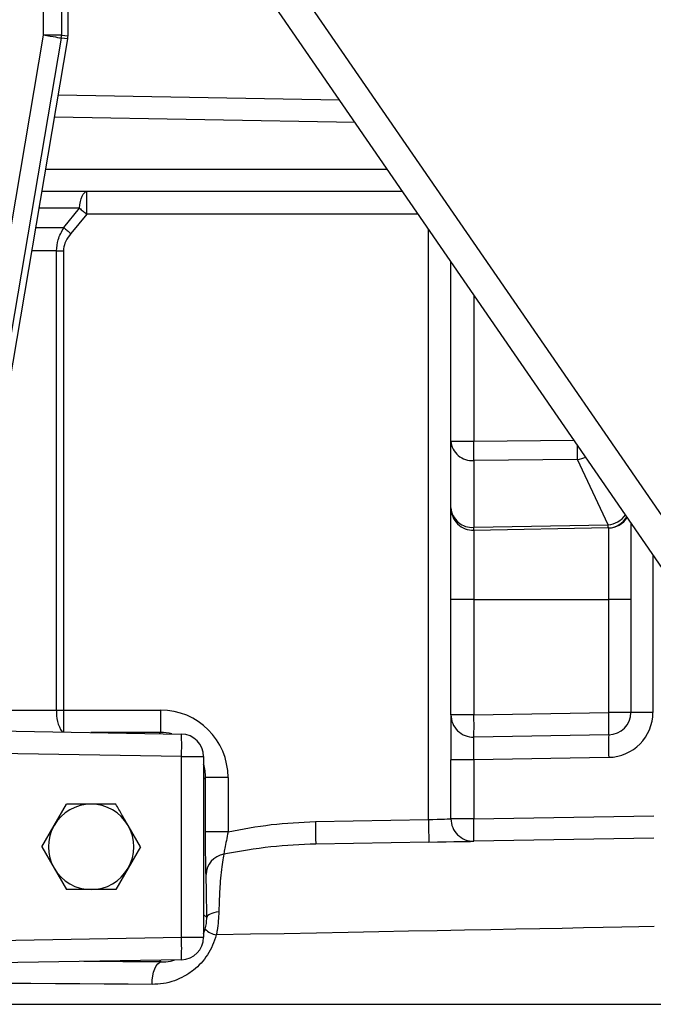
# Model space of a CAD drawing. Header units: millimetres. Extents: x 2299 to 4493, y 1100 to 5770.
# Tile 5 of 25: x 3337 to 3619, y 2430 to 2868. Entities that reach past the tile are written whole.
import ezdxf

# ---------------------------------------------------------------- set-up
doc = ezdxf.new("R2010")
doc.units = ezdxf.units.MM
doc.header["$LTSCALE"] = 2

msp = doc.modelspace()

# ---------------------------------------------------------------- linework, layer by layer
at = {"color": 7, "linetype": 'Continuous', "lineweight": 25}
for p, q in [((3347.29, 2860.84), (3347.29, 2909.9)), ((3355.28, 2909.9), (3355.28, 2860.84)), ((3358.21, 2860.6), (3358.21, 2909.9)), ((3358.22, 2860.6), (3358.22, 2909.9)), ((3446.38, 2902.31), (3729.03, 2492)), ((3726.74, 2472.46), (3434.53, 2896.64)), ((3311.62, 2584.67), (3358.11, 2859.26)), ((3311.62, 2584.67), (3358.1, 2859.26)), ((3322.13, 2712.22), (3347.29, 2860.84)), ((3355.17, 2859.51), (3330.01, 2710.88)), ((3355.28, 2860.84), (3347.29, 2860.84)), ((3358.1, 2859.26), (3355.17, 2859.51)), ((3355.28, 2860.84), (3358.21, 2860.6)), ((3358.1, 2859.26), (3358.11, 2859.26)), ((3358.22, 2860.6), (3358.21, 2860.6)), ((3353.89, 2834.35), (3478.95, 2832.16)), ((3507.1, 2791.3), (3346.6, 2791.3)), ((3366.55, 2781.3), (3366.55, 2791.3)), ((3356.39, 2775.28), (3363.34, 2783.89)), ((3366.55, 2781.3), (3359.46, 2772.69)), ((3353.1, 2560.78), (3353.1, 2764.92)), ((3353.1, 2764.92), (3356.21, 2764.92)), ((3356.21, 2764.92), (3356.21, 2560.78)), ((3528.5, 2680.37), (3528.5, 2760.22)), ((3528.5, 2680.37), (3538.68, 2680.37)), ((3528.5, 2650.68), (3528.5, 2680.37)), ((3584.82, 2672.18), (3538.68, 2671.72)), ((3538.68, 2671.72), (3538.68, 2642.02)), ((3598.46, 2643.07), (3584.82, 2672.18)), ((3528.5, 2609.9), (3528.5, 2650.68)), ((3538.68, 2642.02), (3598.46, 2643.07)), ((3598.46, 2641.73), (3538.68, 2640.68)), ((3538.68, 2640.68), (3538.68, 2609.9)), ((3598.68, 2641.73), (3598.46, 2641.73)), ((3598.68, 2609.9), (3598.68, 2641.73)), ((3608.5, 2644.1), (3608.5, 2609.9)), ((3538.68, 2609.9), (3528.5, 2609.9)), ((3528.5, 2558.68), (3528.5, 2609.9)), ((3538.68, 2609.9), (3598.68, 2609.9)), ((3538.68, 2609.9), (3538.68, 2558.68)), ((3608.5, 2609.9), (3598.68, 2609.9)), ((3598.68, 2559.73), (3598.68, 2609.9)), ((3608.5, 2609.9), (3608.5, 2559.73)), ((3353.1, 2560.78), (3356.21, 2560.78)), ((3356.21, 2560.78), (3399.38, 2560.78)), ((3399.38, 2560.78), (3399.38, 2550.78)), ((3538.68, 2558.68), (3528.5, 2558.68)), ((3528.5, 2558.68), (3528.5, 2538.68)), ((3538.68, 2558.68), (3598.68, 2559.73)), ((3608.5, 2559.73), (3598.68, 2559.73)), ((3618.33, 2559.73), (3608.5, 2559.73)), ((3294.63, 2552.06), (3408.68, 2550.07)), ((3598.68, 2549.73), (3538.68, 2548.68)), ((3408.68, 2540.07), (3284.26, 2542.25)), ((3408.68, 2459.73), (3408.68, 2540.07)), ((3408.68, 2540.07), (3418.5, 2540.07)), ((3418.5, 2540.07), (3418.5, 2459.73)), ((3598.68, 2539.73), (3538.68, 2538.68)), ((3538.68, 2538.68), (3528.5, 2538.68)), ((3528.5, 2512.4), (3528.5, 2538.68)), ((3538.68, 2538.68), (3538.68, 2512.4)), ((3419.38, 2530.78), (3418.5, 2529.9)), ((3419.38, 2506.56), (3419.38, 2530.78)), ((3429.38, 2530.78), (3419.38, 2530.78)), ((3429.38, 2530.78), (3429.38, 2506.56)), ((3352.05, 2509.4), (3357.53, 2518.9)), ((3538.68, 2512.4), (3618.68, 2513.79)), ((3346.56, 2499.9), (3352.05, 2509.4)), ((3390.44, 2499.9), (3384.96, 2509.4)), ((3468.2, 2511.17), (3518.5, 2512.05)), ((3538.68, 2512.4), (3528.5, 2512.4)), ((3429.38, 2506.56), (3419.38, 2506.56)), ((3518.68, 2502.05), (3468.37, 2501.17)), ((3618.68, 2503.8), (3538.68, 2502.4)), ((3346.56, 2499.9), (3352.05, 2490.4)), ((3390.44, 2499.9), (3384.96, 2490.4)), ((3352.05, 2490.4), (3357.53, 2480.9)), ((3384.96, 2490.4), (3379.47, 2480.9)), ((3418.5, 2469.9), (3419.91, 2468.49)), ((3418.5, 2461.28), (3419.25, 2463.31)), ((3218.5, 2456.41), (3408.68, 2459.73)), ((3408.68, 2459.73), (3418.5, 2459.73)), ((3408.68, 2449.73), (3218.5, 2446.41))]:
    msp.add_line(p, q, dxfattribs=at)
at = {"color": 8, "linetype": 'Continuous', "lineweight": 25}
for p, q in [((3485.92, 2822.04), (3352.2, 2824.38)), ((3348.29, 2801.3), (3500.21, 2801.3)), ((3363.34, 2783.89), (3345.35, 2783.89)), ((3513.99, 2781.3), (3366.55, 2781.3)), ((3343.89, 2775.28), (3356.39, 2775.28)), ((3518.5, 2512.05), (3518.5, 2774.74)), ((3353.1, 2764.92), (3342.14, 2764.92)), ((3538.68, 2745.45), (3538.68, 2680.37)), ((3538.68, 2680.37), (3583.2, 2680.82)), ((3618.33, 2629.83), (3618.33, 2559.73)), ((3356.21, 2560.78), (3356.21, 2550.99)), ((3399.38, 2550.78), (3368.33, 2550.78)), ((3398.85, 2550.24), (3399.38, 2550.78)), ((3399.68, 2448.73), (3398.85, 2449.56)), ((2786.5, 2429.9), (3650.5, 2429.9))]:
    msp.add_line(p, q, dxfattribs=at)
at = {"color": 7, "linetype": 'Continuous', "lineweight": 25, "flags": 128}
for points in [[(3355.17, 2859.51), (3354.97, 2859.54), (3354.49, 2859.62), (3353.75, 2859.75), (3352.76, 2859.92), (3351.58, 2860.12), (3350.24, 2860.34), (3348.79, 2860.59), (3347.29, 2860.84)], [(3363.34, 2783.89), (3363.52, 2785.43), (3363.79, 2786.85), (3364.13, 2788.13), (3364.53, 2789.23), (3364.98, 2790.12), (3365.48, 2790.77), (3366.01, 2791.16), (3366.55, 2791.3)], [(3363.34, 2783.89), (3363.72, 2783.58), (3364.11, 2783.27), (3364.51, 2782.95), (3364.91, 2782.62), (3365.32, 2782.29), (3365.73, 2781.96), (3366.14, 2781.63), (3366.55, 2781.3)], [(3356.39, 2775.28), (3356.75, 2774.97), (3357.13, 2774.65), (3357.5, 2774.33), (3357.89, 2774.01), (3358.28, 2773.68), (3358.67, 2773.35), (3359.06, 2773.02), (3359.46, 2772.69)], [(3468.2, 2511.17), (3468.23, 2509.22), (3468.26, 2507.34), (3468.29, 2505.62), (3468.32, 2504.1), (3468.34, 2502.86), (3468.36, 2501.93), (3468.37, 2501.36), (3468.37, 2501.17)], [(3518.5, 2512.05), (3520.45, 2512.12), (3522.33, 2512.18), (3524.06, 2512.24), (3525.57, 2512.3), (3526.82, 2512.34), (3527.74, 2512.37), (3528.31, 2512.39), (3528.5, 2512.4)], [(3518.5, 2512.05), (3518.54, 2510.1), (3518.57, 2508.22), (3518.6, 2506.49), (3518.63, 2504.98), (3518.65, 2503.73), (3518.66, 2502.81), (3518.67, 2502.24), (3518.68, 2502.05)], [(3518.68, 2502.05), (3522.58, 2502.12), (3526.33, 2502.18), (3529.79, 2502.24), (3532.82, 2502.3), (3535.31, 2502.34), (3537.16, 2502.37), (3538.29, 2502.39), (3538.68, 2502.4)], [(3425.27, 2471.07), (3424.13, 2470.86), (3423.09, 2470.61), (3422.17, 2470.31), (3421.4, 2469.99), (3420.78, 2469.64), (3420.31, 2469.27), (3420.03, 2468.88), (3419.91, 2468.49)], [(3395.58, 2438.73), (3395.67, 2440.66), (3395.91, 2442.52), (3396.29, 2444.24), (3396.8, 2445.75), (3397.42, 2446.99), (3398.12, 2447.93), (3398.88, 2448.51), (3399.68, 2448.73)]]:
    msp.add_lwpolyline(points, dxfattribs=at)
at = {"color": 8, "linetype": 'Continuous', "lineweight": 25, "flags": 128}
msp.add_lwpolyline([(3618.92, 2464.44), (3612.02, 2464.31), (3604.46, 2464.17), (3596.27, 2464.01), (3587.46, 2463.84), (3578.03, 2463.66), (3568.02, 2463.47), (3557.43, 2463.27), (3546.28, 2463.06), (3534.6, 2462.83), (3522.39, 2462.6), (3509.68, 2462.36), (3496.49, 2462.11), (3482.85, 2461.85), (3468.77, 2461.58), (3454.27, 2461.3), (3439.39, 2461.02), (3424.15, 2460.73)], dxfattribs=at)
at = {"color": 7, "linetype": 'Continuous', "lineweight": 25}
for centre, radius, start, end in [((3347.28, 2860.85), 8, 350.3968, 359.9945), ((3350.21, 2860.6), 8, 350.398, 359.9934), ((3350.22, 2860.6), 8, 350.3922, 0), ((3537.9, 2681.11), 9.43, 184.4919, 274.7101), ((3202.85, 2676.04), 335.85, 359.2614, 0.7386), ((3537.9, 2651.42), 9.43, 184.4919, 274.7101), ((3538.5, 2650.68), 10, 180, 271), ((3598.5, 2651.73), 10, 271, 327.5456), ((3509.72, 2641.35), 28.96, 358.6748, 1.3252), ((3569.34, 2642.4), 29.12, 358.6824, 1.3176), ((3538.5, 2558.68), 10, 180, 271), ((3395.45, 2553.68), 143.32, 358.001, 1.999), ((3455.45, 2554.73), 143.32, 358.001, 1.999), ((3598.5, 2559.73), 10, 271, 0), ((3598.33, 2559.73), 20, 271, 0), ((3265.41, 2545.07), 143.36, 358.0015, 1.9985), ((3408.5, 2540.07), 10, 0, 89), ((3741.98, 2544.73), 143.39, 178.002, 181.998), ((3368.5, 2499.9), 19, 90, 150), ((3368.5, 2499.9), 19, 30, 90), ((3368.5, 2499.9), 19, 150, 210), ((3368.5, 2499.9), 19, 330, 30), ((3538.5, 2512.4), 10, 180, 271), ((3395.45, 2507.4), 143.31, 358.0009, 1.9991), ((3429.11, 2487.26), 9.52, 99.8862, 177.7905), ((3368.5, 2499.9), 19, 210, 270), ((3368.5, 2499.9), 19, 270, 330), ((3425.81, 2469.82), 9.24, 224.7614, 259.633), ((3265.42, 2454.73), 143.34, 358.0013, 1.9987), ((3408.5, 2459.73), 10, 271, 0)]:
    msp.add_arc(centre, radius, start, end, dxfattribs=at)
at = {"color": 8, "linetype": 'Continuous', "lineweight": 25}
for centre, radius, start, end in [((3313.86, 2676.14), 270.99, 359.1632, 0.4894), ((3583.27, 2683.77), 11.69, 277.6246, 296.0915), ((3596.98, 2654.49), 11.51, 277.3457, 322.7409), ((3598.21, 2651.34), 9.62, 271.4452, 331.5203), ((3368.29, 2559.47), 15.25, 175.0846, 213.7276)]:
    msp.add_arc(centre, radius, start, end, dxfattribs=at)
for centre, major_axis, ratio, start_param, end_param in [((3218.5, 2568.11), (432, 0), 0.017859, 4.906351, 5.029224), ((3399.37, 2530.77), (14.15, 14.15), 0.999391, 0.53368, 0.785246), ((3399.37, 2530.77), (14.15, 14.15), 0.999391, 5.497939, 5.795076), ((3218.5, 2441.69), (442, 0), 0.017455, 1.14846, 1.232354)]:
    msp.add_ellipse(centre, major_axis=major_axis, ratio=ratio, start_param=start_param, end_param=end_param, dxfattribs=at)
at = {"color": 7, "linetype": 'Continuous', "lineweight": 25}
for centre, major_axis, ratio, start_param, end_param in [((3399.37, 2530.77), (-21.22, -21.22), 0.999695, 2.356347, 3.926839), ((3538.5, 2538.68), (0.17, 10), 0.017429, 4.713302, 6.283794), ((3218.5, 2431.7), (432, 0), 0.017859, 1.14846, 1.993133)]:
    msp.add_ellipse(centre, major_axis=major_axis, ratio=ratio, start_param=start_param, end_param=end_param, dxfattribs=at)
for points, knots in [([(3353.1, 2764.92), (3353.24, 2766.62), (3353.56, 2770.31), (3355.4, 2773.54), (3356.39, 2775.28)], [0, 0, 0, 0, 0.460551, 1, 1, 1, 1]), ([(3359.46, 2772.69), (3358.63, 2771.57), (3357.1, 2769.53), (3356.27, 2766.71), (3356.22, 2765.24), (3356.21, 2764.92)], [0, 0, 0, 0, 0.485458, 0.888112, 1, 1, 1, 1]), ([(3368.5, 2518.9), (3365.74, 2518.9), (3362.06, 2518.9), (3358.43, 2518.9), (3357.53, 2518.9)], [0, 0, 0, 0, 0.7518822, 1, 1, 1, 1]), ([(3379.47, 2518.9), (3379.36, 2518.9), (3375.75, 2518.9), (3372.07, 2518.9), (3368.5, 2518.9)], [0, 0, 0, 0, 0.029873, 1, 1, 1, 1]), ([(3384.96, 2509.4), (3384.04, 2510.98), (3383.13, 2512.57), (3381.3, 2515.73), (3380.39, 2517.32), (3379.47, 2518.9)], [0, 0, 0, 0, 0.5, 0.5, 1, 1, 1, 1]), ([(3429.38, 2506.56), (3435.76, 2507.79), (3448.59, 2510.27), (3461.64, 2510.87), (3468.2, 2511.17)], [0, 0, 0, 0, 0.497722, 1, 1, 1, 1]), ([(3419.6, 2487.63), (3419.56, 2488.7), (3419.49, 2490.84), (3419.42, 2496.35), (3419.38, 2501.83), (3419.38, 2505.33), (3419.38, 2506.56)], [0, 0, 0, 0, 0.280583, 0.560956, 0.846475, 1, 1, 1, 1]), ([(3429.38, 2506.56), (3429.12, 2505.26), (3428.61, 2502.67), (3427.94, 2499.28), (3427.59, 2497.41), (3427.49, 2496.76), (3427.47, 2496.64)], [0, 0, 0, 0, 0.3155189, 0.6314808, 0.9326409, 1, 1, 1, 1]), ([(3468.37, 2501.17), (3461.73, 2500.88), (3448, 2500.29), (3434.46, 2497.88), (3427.47, 2496.64)], [0, 0, 0, 0, 0.484051, 1, 1, 1, 1]), ([(3427.47, 2496.64), (3427.27, 2495.56), (3426.85, 2493.37), (3426.3, 2488.78), (3425.82, 2483.29), (3425.47, 2477.34), (3425.33, 2473.04), (3425.27, 2471.07)], [0, 0, 0, 0, 0.204016, 0.414018, 0.615801, 0.824406, 1, 1, 1, 1]), ([(3419.91, 2468.49), (3419.9, 2470), (3419.89, 2473.08), (3419.84, 2477.21), (3419.78, 2480.89), (3419.7, 2484.65), (3419.64, 2486.5), (3419.6, 2487.63)], [0, 0, 0, 0, 0.17706, 0.359742, 0.536667, 0.717951, 1, 1, 1, 1]), ([(3368.5, 2480.9), (3365.74, 2480.9), (3362.06, 2480.9), (3358.43, 2480.9), (3357.53, 2480.9)], [0, 0, 0, 0, 0.7518822, 1, 1, 1, 1]), ([(3379.47, 2480.9), (3379.36, 2480.9), (3375.75, 2480.9), (3372.07, 2480.9), (3368.5, 2480.9)], [0, 0, 0, 0, 0.029873, 1, 1, 1, 1]), ([(3425.27, 2471.07), (3425.21, 2469.72), (3425.08, 2466.98), (3424.65, 2463.47), (3424.27, 2461.4), (3424.15, 2460.73)], [0, 0, 0, 0, 0.396328, 0.804124, 1, 1, 1, 1]), ([(3419.25, 2463.31), (3419.44, 2464.16), (3419.85, 2465.91), (3419.89, 2467.61), (3419.91, 2468.49)], [0, 0, 0, 0, 0.483761, 1, 1, 1, 1]), ([(3424.15, 2460.73), (3423.65, 2459.17), (3422.67, 2456.07), (3420.32, 2451.87), (3417.44, 2448.16), (3413.97, 2444.93), (3409.99, 2442.27), (3405.5, 2440.25), (3400.66, 2438.95), (3397.27, 2438.81), (3395.58, 2438.73)], [0, 0, 0, 0, 0.1191628, 0.2383751, 0.3571158, 0.475902, 0.6034541, 0.7310357, 0.8655179, 1, 1, 1, 1]), ([(3399.68, 2448.73), (3401.09, 2448.76), (3403.14, 2448.81), (3405.09, 2449.47), (3405.7, 2449.68)], [0, 0, 0, 0, 0.684116, 1, 1, 1, 1])]:
    msp.add_open_spline(points, degree=3, knots=knots, dxfattribs=at)

doc.saveas('drawing.dxf')
